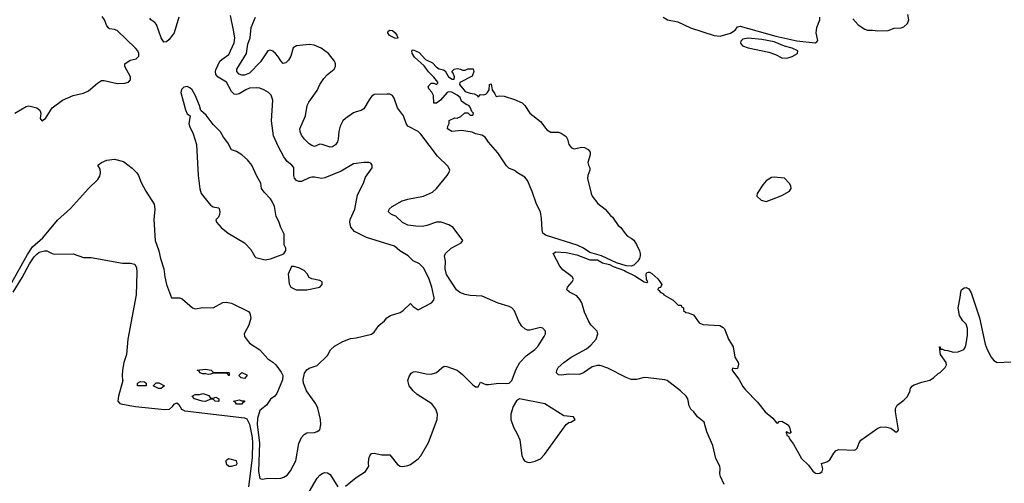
# Model space of a CAD drawing. Header units: inches. Extents: x 1473912 to 1647258, y 640388 to 773423.
# Tile 198 of 256: x 1545159 to 1552744, y 704338 to 707910. Entities that reach past the tile are written whole.
import ezdxf

# ---------------------------------------------------------------- set-up
doc = ezdxf.new("R2010")
doc.units = ezdxf.units.IN
doc.header["$MEASUREMENT"] = 0
doc.layers.add('B5740', color=7, linetype='Continuous')
doc.layers.add('B5750', color=7, linetype='Continuous')

msp = doc.modelspace()

# ---------------------------------------------------------------- linework, layer by layer
at = {"layer": 'B5740', "color": 5}
for points, elevation in [([(1545050, 705798.3), (1545219, 706101), (1545258.8, 706161.2), (1545336.1, 706230), (1545450, 706366.3), (1545550, 706456.1), (1545690, 706610.6), (1545761.9, 706678.1), (1545775.6, 706704.4), (1545780.7, 706730), (1545778.2, 706758.2), (1545761.2, 706790), (1545789, 706810), (1545831.1, 706828.9), (1545890, 706836.9), (1545958.1, 706818.1), (1546026.2, 706766.2), (1546061.1, 706730), (1546073.7, 706710), (1546095.1, 706655.1), (1546130.5, 706590), (1546194.9, 706490), (1546200.3, 706450), (1546192.6, 706370), (1546202.4, 706210), (1546230.3, 706130.3), (1546243.8, 706070), (1546270, 705991.3), (1546276.5, 705930), (1546290.2, 705870.2), (1546328.4, 705768.4), (1546390, 705768), (1546410, 705760.2), (1546490, 705691), (1546510, 705682.8), (1546570, 705692.4), (1546650, 705690.4), (1546722.7, 705730), (1546750, 705734.7), (1546790, 705726.9), (1546920.9, 705660.9), (1546932.4, 705650), (1546939, 705610), (1546923.4, 705556.6), (1546888.5, 705490), (1546890.7, 705470), (1546930, 705418.8), (1547010, 705366.8), (1547070, 705296), (1547110, 705270.8), (1547131, 705250), (1547173.7, 705193.7), (1547186, 705170), (1547183.5, 705136.5), (1547139.1, 705030), (1547124, 705010), (1547090, 704986), (1547060.7, 704939.3), (1547010, 704899.5), (1546990, 704837.2), (1546988.6, 704790), (1547006.1, 704650), (1546999.8, 704430), (1547010, 704375.5), (1547030, 704370.4), (1547070, 704378.4), (1547130, 704374.4), (1547170, 704378.4), (1547193.9, 704386.1), (1547218.5, 704401.5), (1547245.1, 704434.9), (1547287.6, 704510), (1547310, 704644.7), (1547330, 704690.6), (1547350, 704714.9), (1547370, 704727.7), (1547430, 704730.6), (1547450, 704736.3), (1547470, 704751), (1547479.7, 704790), (1547477.4, 704830), (1547455.8, 704915.8), (1547439.3, 704950), (1547369.2, 705050), (1547346, 705110), (1547343.2, 705136.8), (1547352.9, 705187.1), (1547370, 705211.3), (1547390, 705224.7), (1547450, 705244.7), (1547530, 705322), (1547554.6, 705365.4), (1547584.7, 705395.3), (1547649.5, 705430.5), (1547706.8, 705453.2), (1547750, 705458.8), (1547870, 705488), (1547890, 705502), (1547925.7, 705554.3), (1547969.3, 705590), (1547987.2, 705612.8), (1548016, 705630), (1548090, 705654.7), (1548113.3, 705670), (1548170, 705724), (1548190, 705700.7), (1548230, 705674), (1548331.7, 705728.3), (1548349.2, 705750), (1548351.6, 705768.4), (1548334, 705850), (1548313.5, 705910), (1548286.3, 705970), (1548270, 705998), (1548239.3, 706030), (1548190, 706053.3), (1548150.5, 706090.5), (1548086.6, 706130), (1548046.6, 706166.6), (1547830, 706233), (1547738.6, 706278.6), (1547711.1, 706311.1), (1547701.6, 706350), (1547705.6, 706370), (1547739.6, 706450), (1547760.2, 706559.8), (1547806.6, 706650), (1547823.6, 706696.4), (1547874, 706770), (1547875.3, 706790), (1547864, 706804), (1547849.1, 706809.1), (1547810.9, 706809.1), (1547730, 706799), (1547636.4, 706743.6), (1547510, 706691.1), (1547487, 706687), (1547430, 706698), (1547410, 706697.6), (1547390, 706692.7), (1547330, 706664.4), (1547310, 706662.6), (1547290.9, 706670.9), (1547276.9, 706690), (1547270.9, 706710), (1547270.6, 706770.6), (1547254.7, 706790), (1547219, 706819), (1547192.7, 706852.7), (1547151.6, 706930), (1547114.9, 707014.9), (1547098.9, 707130), (1547109.6, 707290), (1547095.6, 707330), (1547076.2, 707350), (1547040.9, 707370), (1547010, 707382), (1546985.6, 707385.6), (1546930, 707381.8), (1546900.3, 707370), (1546850, 707338.6), (1546830, 707333.8), (1546810, 707337.4), (1546790, 707356), (1546752.1, 707430), (1546687.7, 707467.7), (1546670, 707488.5), (1546666.9, 707510), (1546670, 707524.9), (1546701.4, 707590), (1546715.3, 707604.7), (1546770, 707643.2), (1546810.9, 707730.9), (1546815.8, 707770), (1546806.6, 707830), (1546782.2, 707942.2)], 740), ([(1545121.2, 707190), (1545210, 707242.8), (1545230, 707246.8), (1545290, 707230.8), (1545313.4, 707213.4), (1545322.8, 707190), (1545318, 707150), (1545330, 707132), (1545357.2, 707150), (1545408.7, 707230), (1545488.7, 707290), (1545570, 707326.8), (1545650, 707344.7), (1545690, 707361), (1545758, 707422), (1545790, 707442.8), (1545810, 707442.8), (1545910, 707419.1), (1545970, 707420.7), (1545998, 707430), (1546012.9, 707447.1), (1546013.2, 707470), (1545969, 707550), (1545969.2, 707570.8), (1546010, 707597.3), (1546055.3, 707610), (1546077.2, 707630), (1546076, 707650), (1546069.3, 707670), (1546052, 707690), (1545910, 707826), (1545890, 707836), (1545850, 707841.2), (1545845.4, 707845.4), (1545830, 707864), (1545811.3, 707910), (1545795.3, 707935.3)], 760), ([(1546384.8, 707930), (1546348.4, 707810), (1546310, 707756.8), (1546290, 707739.8), (1546270, 707736.9), (1546249.1, 707770), (1546214.1, 707874.1), (1546201.1, 707890), (1546169.3, 707909.3), (1546162.3, 707922.3)], 740), ([(1547670, 704316.5), (1547750, 704383.8), (1547824, 704430), (1547849.2, 704470), (1547846, 704490), (1547849.3, 704530), (1547856, 704550), (1547870, 704566.8), (1547890, 704570.6), (1547950, 704558), (1548010, 704557.1), (1548070, 704482), (1548090, 704470.7), (1548110, 704467.3), (1548150, 704474), (1548170, 704484), (1548230, 704527.3), (1548250, 704550.7), (1548307.6, 704652.4), (1548374.8, 704830), (1548378.2, 704870), (1548364.8, 704910), (1548333.1, 704950), (1548221.9, 705021.9), (1548190, 705050.9), (1548158.9, 705090), (1548148.7, 705130), (1548158.9, 705161.1), (1548174, 705186), (1548190, 705196), (1548210, 705199.1), (1548290, 705181.2), (1548330, 705178.8), (1548370, 705192.7), (1548410, 705228.4), (1548430, 705239.5), (1548450, 705238.7), (1548530, 705209), (1548570, 705177), (1548650, 705096.1), (1548670, 705081.6), (1548690, 705081.6), (1548710, 705117.1), (1548750, 705100.3), (1548770, 705098.7), (1548850, 705110.4), (1548912.7, 705107.3), (1548929.4, 705110.6), (1548950, 705130.7), (1548983.4, 705216.6), (1549011.9, 705268.1), (1549060.7, 705319.3), (1549128, 705370), (1549150, 705392), (1549200.5, 705470), (1549209.5, 705490), (1549209.3, 705510), (1549190, 705532.7), (1549170, 705539.5), (1549090, 705518.7), (1549070, 705518.7), (1549050, 705527.8), (1549027.9, 705547.9), (1549004, 705584), (1548970, 705666.6), (1548950, 705689.6), (1548930, 705701.6), (1548844.9, 705724.9), (1548720.7, 705780.7), (1548630, 705784.8), (1548590, 705792.2), (1548550, 705808.7), (1548522.8, 705830), (1548446.6, 705946.6), (1548435.8, 705990), (1548438.2, 706050), (1548431.5, 706090), (1548438.7, 706110), (1548484.2, 706150), (1548560.9, 706190), (1548573.2, 706210), (1548499, 706310), (1548464, 706330), (1548406, 706350), (1548370, 706349.8), (1548295.3, 706324.7), (1548262, 706318), (1548210, 706318.3), (1548150, 706328.4), (1548107.4, 706347.4), (1548056, 706396), (1548024.5, 706410), (1548000.5, 706430), (1548006.3, 706450), (1548027.6, 706470), (1548106.1, 706513.9), (1548150, 706528), (1548270, 706551.1), (1548338.1, 706581.9), (1548369.8, 706610), (1548453, 706710), (1548466, 706730), (1548471.5, 706750), (1548458.9, 706778.9), (1548377.9, 706857.9), (1548250, 707027.4), (1548227.7, 707047.7), (1548148.3, 707090), (1548135.6, 707110), (1548116.9, 707170), (1548068.4, 707230), (1548044.6, 707304.6), (1548030, 707327), (1548010, 707335.6), (1547990, 707337.6), (1547890, 707333.6), (1547870, 707319.5), (1547850, 707292), (1547810, 707222.6), (1547790, 707209.8), (1547750, 707201.2), (1547730, 707191.7), (1547668.2, 707150), (1547648.5, 707130), (1547626.7, 707090), (1547616.3, 707050), (1547612.3, 706990), (1547606.4, 706970), (1547592.6, 706947.4), (1547570, 706930.5), (1547550, 706928.8), (1547490, 706949.8), (1547470, 706950.8), (1547430, 706934.2), (1547410, 706940.7), (1547390, 706954.6), (1547352.4, 706990), (1547330, 707021.6), (1547319.3, 707050), (1547317.6, 707070), (1547360.7, 707170), (1547374.6, 707250), (1547385.2, 707274.8), (1547450, 707363.9), (1547471.6, 707410), (1547501.9, 707458.1), (1547530, 707489.4), (1547581.7, 707530), (1547592.3, 707550), (1547591, 707570), (1547583.1, 707590), (1547537.8, 707650), (1547482, 707690), (1547426.7, 707713.3), (1547390, 707718.7), (1547290.3, 707709.7), (1547265.8, 707694.2), (1547247.1, 707630), (1547230, 707598.7), (1547210, 707578.7), (1547190, 707574), (1547170, 707592.3), (1547148.6, 707630), (1547130.9, 707650), (1547110, 707667.4), (1547090, 707675.8), (1547070, 707670.7), (1547014.7, 707585.3), (1546930, 707499.5), (1546890, 707483.4), (1546870, 707483.6), (1546850, 707490.8), (1546832.4, 707510), (1546830.6, 707530), (1546906.5, 707650), (1546917.7, 707722.3), (1546934.4, 707770), (1546942.2, 707850), (1546975.7, 707930)], 720), ([(1545108.2, 705810), (1545177, 705923), (1545235, 706030), (1545270, 706083), (1545290, 706104.1), (1545310, 706118.4), (1545350.3, 706130.3), (1545368.2, 706128.2), (1545410, 706108.8), (1545430, 706104.9), (1545570, 706106), (1545650, 706077.6), (1545710, 706078.4), (1545950, 706034.9), (1546010, 706035.3), (1546046.4, 706026.4), (1546058.9, 705998.9), (1546062.3, 705962.3), (1546056.9, 705790), (1545992.6, 705450), (1545980.8, 705330), (1545961.1, 705270), (1545950.3, 705210.3), (1545947.9, 705167.9), (1545950, 705134), (1545954, 705130), (1545920.2, 705010), (1545915.6, 704970), (1545930, 704953.4), (1545950, 704946.7), (1546051.3, 704930), (1546274.5, 704905.5), (1546311.8, 704910), (1546337, 704930), (1546350, 704947.3), (1546370, 704958.8), (1546385.8, 704945.8), (1546404.4, 704910), (1546430, 704895.3), (1546890, 704843.2), (1546910, 704834.9), (1546930, 704793.8), (1546950.6, 704690), (1546953.7, 704650), (1546950, 704534), (1546921, 704310)], 720), ([(1550000, 705149.8), (1549970, 705153.1), (1549910, 705138.2), (1549870, 705136.9), (1549830, 705152.3), (1549690, 705225.7), (1549630, 705245.6), (1549610, 705245), (1549570, 705234.4), (1549502, 705190), (1549470, 705177.4), (1549390, 705178.3), (1549330, 705171.8), (1549310, 705175.1), (1549295.1, 705190), (1549297.6, 705210), (1549308.4, 705230), (1549351.2, 705270), (1549407.3, 705310), (1549525.8, 705374.2), (1549558.7, 705401.3), (1549598.9, 705450), (1549612.1, 705490), (1549606.6, 705510), (1549560.1, 705560.1), (1549540.3, 705590), (1549510, 705656.5), (1549488.7, 705728.7), (1549475.4, 705755.4), (1549450, 705781.6), (1549395.1, 705810), (1549374.8, 705830), (1549380.4, 705850), (1549416.3, 705890), (1549424.2, 705910), (1549415.6, 705930), (1549343.4, 705983.4), (1549319.6, 706010), (1549268.6, 706110), (1549290, 706122), (1549370, 706115.4), (1549450, 706097.3), (1549550, 706059.7), (1549610, 706059.7), (1549650, 706036.1), (1549702.8, 706022.8), (1549730, 706009.1), (1549818.7, 705978.7), (1549828, 705970), (1549898, 705938), (1549970, 705891.3), (1549990, 705886), (1549998, 705890), (1549988, 705908), (1549984, 705950), (1549990, 705962), (1550000, 705964)], 680), ([(1547370, 704242.2), (1547450, 704376.5), (1547470, 704399.7), (1547490, 704413.8), (1547510, 704422.3), (1547530, 704419.3), (1547550, 704405.8), (1547610, 704310.7)], 720)]:
    msp.add_lwpolyline(points, dxfattribs=dict(at, elevation=elevation))
for points, elevation in [([(1548070, 707765.2), (1548050, 707768.2), (1548009, 707789), (1547995.8, 707810), (1547998.9, 707821.1), (1548009.7, 707830.3), (1548030, 707826.3), (1548050.3, 707810), (1548064.9, 707790), (1548073, 707770)], 680), ([(1548490, 707451.3), (1548507.3, 707452.7), (1548508.7, 707470), (1548499, 707499), (1548488, 707510), (1548506, 707530), (1548530, 707534), (1548554, 707530), (1548570, 707522), (1548590, 707522), (1548611.6, 707531.6), (1548651.6, 707531.6), (1548658, 707510), (1548643.6, 707476.4), (1548550, 707426), (1548546.8, 707410), (1548590, 707357.3), (1548630, 707343.8), (1548659.8, 707339.8), (1548685.4, 707325.4), (1548690, 707314), (1548710, 707334), (1548732, 707332), (1548750, 707336), (1548764, 707350), (1548775.3, 707370), (1548778, 707410), (1548790, 707416), (1548798.8, 707370), (1548820.3, 707340.3), (1548830, 707318), (1548856.5, 707323.5), (1548890, 707320.4), (1548970, 707294.7), (1549030, 707268.8), (1549051.6, 707250), (1549089.1, 707189.1), (1549170, 707124.9), (1549220.8, 707060.8), (1549250, 707044.4), (1549310, 707042.6), (1549330, 707036), (1549368.2, 707010), (1549380.3, 706990), (1549390.4, 706950), (1549410, 706923.8), (1549430, 706914.9), (1549490, 706928.5), (1549510, 706924.9), (1549539.1, 706910), (1549553, 706890), (1549554.9, 706870), (1549537.1, 706810), (1549540.5, 706790), (1549550.5, 706770), (1549550.5, 706750), (1549536.5, 706710), (1549534.3, 706685.7), (1549561.1, 706570), (1549570, 706550.7), (1549613.8, 706493.8), (1549670.6, 706450), (1549710, 706402.8), (1549726, 706390), (1549770, 706324.7), (1549791, 706310), (1549822.4, 706262.4), (1549842.6, 706242.6), (1549870, 706228), (1549890, 706210.5), (1549910, 706178.8), (1549933.4, 706130), (1549939.1, 706110), (1549938, 706090), (1549933, 706070), (1549920.7, 706050), (1549890, 706019.3), (1549870, 706012.3), (1549830, 706014.5), (1549757, 706037), (1549641.6, 706090), (1549550, 706116.9), (1549502.8, 706150), (1549454, 706174), (1549224.7, 706244.7), (1549209.8, 706250), (1549190, 706266.6), (1549184.1, 706290), (1549179.4, 706379.4), (1549170.8, 706430), (1549139.4, 706490), (1549107.3, 706587.3), (1549071.9, 706671.9), (1549050, 706697), (1548994, 706730), (1548970, 706749.3), (1548926.6, 706766.6), (1548910, 706783.7), (1548843.3, 706883.3), (1548770, 706966.6), (1548745.6, 707005.6), (1548719.6, 707019.6), (1548669.3, 707030), (1548644.4, 707044.4), (1548562.8, 707057.2), (1548488, 707050), (1548455.3, 707070), (1548458, 707090), (1548468, 707110), (1548467.3, 707132.7), (1548510, 707154), (1548530, 707152), (1548556.4, 707163.6), (1548588.4, 707191.6), (1548611.6, 707191.6), (1548630, 707174), (1548650, 707174), (1548655.3, 707190), (1548643.1, 707203.1), (1548630, 707235.3), (1548619, 707250), (1548598, 707258), (1548563.6, 707283.6), (1548551.1, 707311.1), (1548529.2, 707330), (1548488, 707352), (1548464.5, 707355.5), (1548452, 707350), (1548402, 707290), (1548370, 707268), (1548350, 707266), (1548346.8, 707326.8), (1548333.2, 707353.2), (1548310, 707378), (1548304.7, 707395.3), (1548330, 707422), (1548350, 707422), (1548370, 707412), (1548379, 707421), (1548379, 707430), (1548350, 707468.7), (1548307.7, 707507.7), (1548274.8, 707554.8), (1548200.9, 707620.9), (1548183.6, 707650), (1548179, 707670), (1548183.2, 707676.8), (1548190, 707678.8), (1548236.7, 707656.7), (1548284.9, 707604.9), (1548339.2, 707579.2), (1548370, 707545.5), (1548390, 707531), (1548424, 707524), (1548436.8, 707516.8), (1548463, 707470)], 680), ([(1546450, 707396), (1546424.7, 707390), (1546406.2, 707373.8), (1546400.7, 707350), (1546435.2, 707215.2), (1546450, 707184.7), (1546471.3, 707170), (1546463, 707110), (1546470, 707084.7), (1546495.5, 707030), (1546520.5, 706950), (1546534, 706710), (1546546.9, 706606.9), (1546557.3, 706570), (1546630, 706480.5), (1546650, 706467.7), (1546690, 706462), (1546694.8, 706454.8), (1546700.7, 706430), (1546698.8, 706410), (1546691, 706390), (1546671.1, 706368.9), (1546674, 706350), (1546710.3, 706310), (1546766.3, 706266.3), (1546891.8, 706191.8), (1546940, 706140), (1546970, 706086), (1546979.1, 706079.1), (1547050, 706060.5), (1547090, 706068.2), (1547193.6, 706106.4), (1547208.9, 706131.1), (1547209, 706150), (1547196.5, 706176.5), (1547196.9, 706256.9), (1547170, 706308.7), (1547156.6, 706356.6), (1547135.1, 706395.1), (1547120.9, 706470), (1547104.5, 706510), (1547091.8, 706530), (1547041.7, 706581.7), (1547022.7, 706610), (1547016, 706650), (1546985.4, 706705.4), (1546948.3, 706790), (1546914.7, 706830), (1546870, 706869.6), (1546830, 706896), (1546790, 706908.7), (1546762, 706962), (1546730, 707004), (1546705.8, 707045.8), (1546650, 707103.7), (1546595.4, 707175.4), (1546553.2, 707210), (1546545.1, 707250), (1546510, 707329), (1546486.6, 707370), (1546470, 707386.6)], 760), ([(1547270, 706008.7), (1547252, 706008), (1547227.3, 705950), (1547235.2, 705875.2), (1547247.3, 705850), (1547290, 705828.2), (1547370, 705828.2), (1547471.5, 705848.5), (1547488.7, 705870), (1547488, 705890), (1547470, 705902), (1547410, 705913.2), (1547390, 705924), (1547373.1, 705953.1), (1547350, 705978), (1547310, 705997.2)], 760), ([(1546770, 705168.7), (1546762, 705182), (1546750, 705186), (1546650, 705188), (1546630, 705178), (1546610, 705175.3), (1546590, 705182), (1546570, 705182), (1546546, 705190), (1546542, 705202), (1546526, 705210), (1546590, 705218), (1546634, 705210), (1546650, 705194), (1546770, 705191.3), (1546774, 705190), (1546774, 705170)], 720), ([(1546890, 705146), (1546866, 705150), (1546846, 705170), (1546870, 705190.8), (1546910, 705174), (1546910, 705166)], 720), ([(1546130, 705088.7), (1546068.9, 705088.9), (1546066, 705090), (1546066, 705110), (1546090, 705122), (1546119.6, 705119.6), (1546134, 705110), (1546134, 705090)], 720), ([(1546250, 705068.7), (1546228.9, 705068.9), (1546186, 705090), (1546210, 705112), (1546230, 705112), (1546274, 705090)], 720), ([(1546630, 704994), (1546650, 704994), (1546670, 705002), (1546694, 704990), (1546694, 704970), (1546690, 704968.7), (1546666, 704970), (1546650, 704986), (1546630, 704986), (1546590.7, 704969.3), (1546566, 704970), (1546506, 704990), (1546488, 705010), (1546510, 705022), (1546543.6, 705023.6), (1546570, 705031.3), (1546615.3, 705015.3)], 720), ([(1546870, 704974), (1546890, 704974), (1546890, 704966), (1546878, 704962), (1546870, 704948.7), (1546829, 704949), (1546822, 704962), (1546806, 704970), (1546850, 704982)], 720), ([(1549010, 704989.2), (1548985.8, 704974.2), (1548960.7, 704930), (1548942, 704870), (1548942, 704830), (1548964, 704770), (1548995.2, 704715.2), (1549012.3, 704672.3), (1549028.5, 704551.5), (1549041.2, 704521.2), (1549050, 704508.4), (1549070, 704501.3), (1549090, 704498.7), (1549130, 704507.4), (1549170, 704527.2), (1549200.9, 704559.1), (1549370, 704791), (1549390, 704806.8), (1549406, 704810), (1549438, 704830), (1549426, 704850), (1549350, 704858.4), (1549204.5, 704950)], 720), ([(1546770, 704526), (1546748.2, 704510), (1546748.8, 704488.8), (1546770, 704471), (1546790, 704470.8), (1546830, 704481), (1546835.1, 704490), (1546830, 704511.8)], 720)]:
    msp.add_lwpolyline(points, close=True, dxfattribs=dict(at, elevation=elevation))
at = {"layer": 'B5750', "color": 5}
for points, elevation in [([(1550117, 707930), (1550150, 707910.5), (1550230, 707894.3), (1550328, 707848), (1550510, 707787.7), (1550555.4, 707784.6), (1550633.7, 707806.3), (1550671.2, 707830), (1550690, 707855.5), (1550710, 707859.5), (1550983.5, 707783.5), (1551146.9, 707746.9), (1551287.3, 707732.7), (1551300.2, 707739.8), (1551306.6, 707750), (1551294, 707810), (1551300.7, 707850), (1551323.6, 707910), (1551324, 707930)], 720), ([(1551576.4, 707916.4), (1551618, 707870), (1551670, 707838), (1551691, 707831), (1551729.3, 707830.7), (1551770, 707824), (1551850, 707826.8), (1551895.5, 707844.5), (1551950, 707848.2), (1551970, 707855.5), (1551998.5, 707881.5), (1552009.6, 707910), (1552002, 707950)], 720), ([(1550000, 705964), (1550010, 705966), (1550030, 705956), (1550074.6, 705914.6), (1550104.7, 705870), (1550102, 705858), (1550092.7, 705847.3), (1550078, 705842), (1550074, 705830), (1550084.7, 705824.7), (1550094, 705810), (1550118, 705798), (1550122, 705790), (1550192, 705750), (1550232, 705712), (1550254, 705710), (1550258, 705698), (1550274, 705690), (1550274, 705670), (1550290, 705654), (1550310, 705652), (1550350, 705636), (1550393.7, 705573.7), (1550422.4, 705562.4), (1550553.7, 705553.7), (1550579.5, 705539.5), (1550588.4, 705528.4), (1550620.3, 705450), (1550654.4, 705390), (1550668, 705310), (1550693.4, 705270), (1550696.7, 705256.7), (1550690, 705222), (1550670, 705219), (1550650, 705226), (1550646.8, 705213.2), (1550650, 705206), (1550699.6, 705139.6), (1550730, 705084), (1550750, 705057.3), (1550843.8, 704963.8), (1550901.6, 704890), (1550959.9, 704839.9), (1550990, 704802.8), (1550999, 704801), (1551010, 704814), (1551030, 704816.3), (1551074.4, 704790), (1551090.3, 704770), (1551096.9, 704736.9), (1551102, 704730), (1551090, 704722), (1551065.4, 704734.6), (1551062, 704730), (1551067.3, 704727.3), (1551070, 704707.3), (1551081, 704701), (1551090, 704681), (1551120.9, 704640.9), (1551181.6, 704530), (1551237, 704477), (1551270, 704430.5), (1551290, 704417.1), (1551306.3, 704413.7), (1551324.1, 704415.9), (1551341.2, 704430), (1551346, 704450), (1551335.3, 704490), (1551376.6, 704503.4), (1551401, 704519), (1551430, 704571), (1551449.5, 704590.5), (1551470, 704598.8), (1551590, 704594), (1551600.9, 704599.1), (1551611.4, 704608.6), (1551625.1, 704650), (1551638, 704670), (1551770, 704762), (1551790.7, 704770.7), (1551830, 704773.4), (1551870, 704762), (1551910, 704731.3), (1551922, 704738), (1551928.9, 704751.1), (1551906, 704890), (1551906.6, 704913.4), (1551919, 704941), (1551970, 704978), (1551995.5, 705004.5), (1552016.5, 705043.5), (1552022, 705070), (1552038, 705090), (1552050, 705098), (1552110, 705118), (1552170, 705132), (1552198, 705150), (1552234.6, 705185.4), (1552250, 705191.3), (1552288.7, 705230), (1552299, 705250), (1552297.2, 705270), (1552253.2, 705330), (1552246, 705390), (1552251.3, 705390), (1552252.7, 705372.7), (1552267.3, 705372.7), (1552284.5, 705364.5), (1552310, 705361.6), (1552350, 705348.7), (1552388.5, 705351.5), (1552433.2, 705370), (1552444.5, 705390), (1552450, 705412), (1552460.9, 705479.1), (1552460.7, 705530), (1552450, 705565.1), (1552426, 705590), (1552399.6, 705630), (1552387.6, 705690), (1552405.1, 705770), (1552410, 705814), (1552415.3, 705830), (1552434.6, 705845.4), (1552450, 705846), (1552470, 705836), (1552490, 705806), (1552552.6, 705612.6), (1552598, 705410), (1552611.8, 705370), (1552642.3, 705310), (1552663.5, 705283.5), (1552690, 705268.8), (1552793.4, 705273.4)], 680), ([(1550586, 704330), (1550557.7, 704390), (1550553.2, 704410), (1550555.8, 704450), (1550551.9, 704470), (1550520.8, 704530), (1550498.5, 704630), (1550453.8, 704733.8), (1550432.2, 704810), (1550381.3, 704850), (1550352.8, 704890), (1550329.7, 704910), (1550315.5, 704935.5), (1550306, 704990), (1550292.1, 705010), (1550250, 705050.5), (1550148, 705130), (1550130, 705135.4), (1550000, 705149.8)], 680)]:
    msp.add_lwpolyline(points, dxfattribs=dict(at, elevation=elevation))
at = {"layer": 'B5750', "color": 5, "elevation": 720}
for points in [[(1550770, 707768.1), (1550730, 707760.6), (1550714.2, 707745.8), (1550710.9, 707730), (1550728.5, 707710), (1550770, 707692.8), (1550930, 707659.8), (1550981, 707641), (1551030, 707616.6), (1551070, 707615), (1551110, 707627.3), (1551151.3, 707648.7), (1551152.8, 707670), (1551110.4, 707690.4), (1551050, 707707.4), (1550970, 707740.2), (1550876.8, 707756.8)], [(1550970, 706698), (1550950, 706695.3), (1550910, 706668.7), (1550883.1, 706636.9), (1550839.3, 706570), (1550837.3, 706550), (1550870, 706520.7), (1550910, 706510.8), (1550950, 706524), (1551030, 706556), (1551088.7, 706590), (1551097.5, 706602.5), (1551101.2, 706610), (1551099.3, 706630), (1551090, 706648.7), (1551050, 706689.2)]]:
    msp.add_lwpolyline(points, close=True, dxfattribs=at)

doc.saveas('drawing.dxf')
